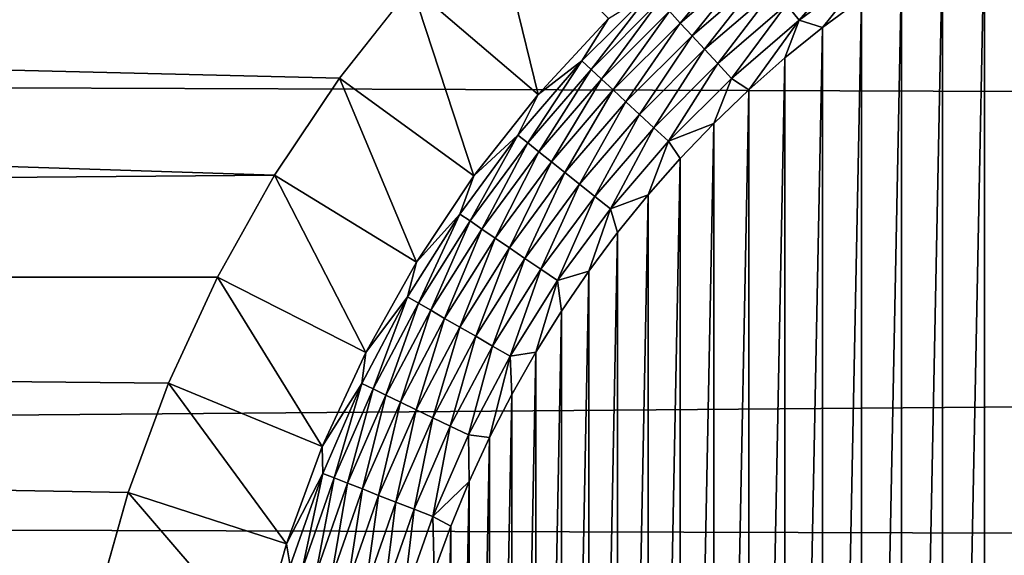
# Model space of a CAD drawing. Extents: x -255 to 255, y -598 to 598.
# Tile 110 of 201: x -107.2 to -95.41, y 5.23 to 11.64. Entities that reach past the tile are written whole.
import ezdxf

# ---------------------------------------------------------------- set-up
doc = ezdxf.new("R2010")
doc.units = 0
doc.header["$LTSCALE"] = 21.359881
for name, color, linetype in [('1', 7, 'CONTINUOUS'), ('115', 7, 'CONTINUOUS'), ('119', 7, 'CONTINUOUS'), ('127', 7, 'CONTINUOUS'), ('2', 7, 'CONTINUOUS')]:
    doc.layers.add(name, color=color, linetype=linetype)

msp = doc.modelspace()

# ---------------------------------------------------------------- linework, layer by layer
at = {"layer": '1', "color": 7, "linetype": 'CONTINUOUS'}
for points in [[(-242.945, 8.584), (-245.444, 14.42), (-104.146, 9.778), (-242.945, 8.584)], [(-104.146, 9.778), (-245.444, 14.42), (-103.37, 10.941), (-104.146, 9.778)], [(-103.37, 10.941), (-245.444, 14.42), (-102.504, 12.038), (-103.37, 10.941)], [(-104.829, 8.558), (-242.945, 8.584), (-104.146, 9.778), (-104.829, 8.558)], [(-240.171, 2.873), (-242.945, 8.584), (-106.551, 3.26), (-240.171, 2.873)], [(-106.551, 3.26), (-242.945, 8.584), (-106.278, 4.631), (-106.551, 3.26)], [(-106.278, 4.631), (-242.945, 8.584), (-105.899, 5.977), (-106.278, 4.631)], [(-105.899, 5.977), (-242.945, 8.584), (-105.415, 7.289), (-105.899, 5.977)], [(-105.415, 7.289), (-242.945, 8.584), (-104.829, 8.558), (-105.415, 7.289)]]:
    msp.add_3dface(points, dxfattribs=at)
at = {"layer": '115', "color": 7, "linetype": 'CONTINUOUS'}
for points in [[(-95.643, 12.816, -5), (-95.128, 13.081, -5), (-95.643, -12.866, -5), (-95.643, 12.816, -5)], [(-95.643, -12.866, -5), (-95.128, 13.081, -5), (-95.128, -13.131, -5), (-95.643, -12.866, -5)], [(-96.148, 12.529, -5), (-95.643, 12.816, -5), (-96.148, -12.579, -5), (-96.148, 12.529, -5)], [(-96.148, -12.579, -5), (-95.643, 12.816, -5), (-95.643, -12.866, -5), (-96.148, -12.579, -5)], [(-96.64, 12.222, -5), (-96.148, 12.529, -5), (-96.64, -12.272, -5), (-96.64, 12.222, -5)], [(-96.64, -12.272, -5), (-96.148, 12.529, -5), (-96.148, -12.579, -5), (-96.64, -12.272, -5)], [(-97.119, 11.895, -5), (-96.64, 12.222, -5), (-97.119, -11.945, -5), (-97.119, 11.895, -5)], [(-97.119, -11.945, -5), (-96.64, 12.222, -5), (-96.64, -12.272, -5), (-97.119, -11.945, -5)], [(-97.583, 11.548, -5), (-97.119, 11.895, -5), (-97.583, -11.598, -5), (-97.583, 11.548, -5)], [(-97.583, -11.598, -5), (-97.119, 11.895, -5), (-97.119, -11.945, -5), (-97.583, -11.598, -5)], [(-98.034, 11.182, -5), (-97.583, 11.548, -5), (-98.034, -11.232, -5), (-98.034, 11.182, -5)], [(-98.034, -11.232, -5), (-97.583, 11.548, -5), (-97.583, -11.598, -5), (-98.034, -11.232, -5)], [(-98.468, 10.799, -5), (-98.034, 11.182, -5), (-98.468, -10.849, -5), (-98.468, 10.799, -5)], [(-98.468, -10.849, -5), (-98.034, 11.182, -5), (-98.034, -11.232, -5), (-98.468, -10.849, -5)], [(-98.887, 10.397, -5), (-98.468, 10.799, -5), (-98.887, -10.447, -5), (-98.887, 10.397, -5)], [(-98.887, -10.447, -5), (-98.468, 10.799, -5), (-98.468, -10.849, -5), (-98.887, -10.447, -5)], [(-99.289, 9.978, -5), (-98.887, 10.397, -5), (-99.289, -10.028, -5), (-99.289, 9.978, -5)], [(-99.289, -10.028, -5), (-98.887, 10.397, -5), (-98.887, -10.447, -5), (-99.289, -10.028, -5)], [(-99.672, 9.544, -5), (-99.289, 9.978, -5), (-99.672, -9.594, -5), (-99.672, 9.544, -5)], [(-99.672, -9.594, -5), (-99.289, 9.978, -5), (-99.289, -10.028, -5), (-99.672, -9.594, -5)], [(-100.038, 9.093, -5), (-99.672, 9.544, -5), (-100.038, -9.143, -5), (-100.038, 9.093, -5)], [(-100.038, -9.143, -5), (-99.672, 9.544, -5), (-99.672, -9.594, -5), (-100.038, -9.143, -5)], [(-100.385, 8.629, -5), (-100.038, 9.093, -5), (-100.385, -8.679, -5), (-100.385, 8.629, -5)], [(-100.385, -8.679, -5), (-100.038, 9.093, -5), (-100.038, -9.143, -5), (-100.385, -8.679, -5)], [(-100.712, 8.15, -5), (-100.385, 8.629, -5), (-100.712, -8.2, -5), (-100.712, 8.15, -5)], [(-100.712, -8.2, -5), (-100.385, 8.629, -5), (-100.385, -8.679, -5), (-100.712, -8.2, -5)], [(-101.019, 7.658, -5), (-100.712, 8.15, -5), (-101.019, -7.708, -5), (-101.019, 7.658, -5)], [(-101.019, -7.708, -5), (-100.712, 8.15, -5), (-100.712, -8.2, -5), (-101.019, -7.708, -5)], [(-101.306, 7.153, -5), (-101.019, 7.658, -5), (-101.306, -7.203, -5), (-101.306, 7.153, -5)], [(-101.306, -7.203, -5), (-101.019, 7.658, -5), (-101.019, -7.708, -5), (-101.306, -7.203, -5)], [(-101.571, 6.638, -5), (-101.306, 7.153, -5), (-101.571, -6.688, -5), (-101.571, 6.638, -5)], [(-101.571, -6.688, -5), (-101.306, 7.153, -5), (-101.306, -7.203, -5), (-101.571, -6.688, -5)], [(-101.815, 6.111, -5), (-101.571, 6.638, -5), (-101.815, -6.161, -5), (-101.815, 6.111, -5)], [(-101.815, -6.161, -5), (-101.571, 6.638, -5), (-101.571, -6.688, -5), (-101.815, -6.161, -5)], [(-102.037, 5.576, -5), (-101.815, 6.111, -5), (-102.037, -5.626, -5), (-102.037, 5.576, -5)], [(-102.037, -5.626, -5), (-101.815, 6.111, -5), (-101.815, -6.161, -5), (-102.037, -5.626, -5)], [(-102.237, 5.031, -5), (-102.037, 5.576, -5), (-102.237, -5.081, -5), (-102.237, 5.031, -5)], [(-102.237, -5.081, -5), (-102.037, 5.576, -5), (-102.037, -5.626, -5), (-102.237, -5.081, -5)]]:
    msp.add_3dface(points, dxfattribs=at)
at = {"layer": '119', "color": 7, "linetype": 'CONTINUOUS'}
for points in [[(-102.504, 12.038), (-101.555, 13.065), (-100.99, 10.745, -3.908), (-102.504, 12.038)], [(-100.99, 10.745, -3.908), (-101.555, 13.065), (-100.147, 11.657, -3.908), (-100.99, 10.745, -3.908)], [(-103.37, 10.941), (-102.504, 12.038), (-101.759, 9.77, -3.908), (-103.37, 10.941)], [(-101.759, 9.77, -3.908), (-102.504, 12.038), (-100.99, 10.745, -3.908), (-101.759, 9.77, -3.908)], [(-104.146, 9.778), (-103.37, 10.941), (-102.448, 8.738, -3.908), (-104.146, 9.778)], [(-102.448, 8.738, -3.908), (-103.37, 10.941), (-101.759, 9.77, -3.908), (-102.448, 8.738, -3.908)], [(-104.829, 8.558), (-104.146, 9.778), (-103.055, 7.654, -3.908), (-104.829, 8.558)], [(-103.055, 7.654, -3.908), (-104.146, 9.778), (-102.448, 8.738, -3.908), (-103.055, 7.654, -3.908)], [(-105.415, 7.289), (-104.829, 8.558), (-103.575, 6.527, -3.908), (-105.415, 7.289)], [(-103.575, 6.527, -3.908), (-104.829, 8.558), (-103.055, 7.654, -3.908), (-103.575, 6.527, -3.908)], [(-105.899, 5.977), (-105.415, 7.289), (-104.005, 5.362, -3.908), (-105.899, 5.977)], [(-104.005, 5.362, -3.908), (-105.415, 7.289), (-103.575, 6.527, -3.908), (-104.005, 5.362, -3.908)], [(-106.278, 4.631), (-105.899, 5.977), (-104.342, 4.167, -3.908), (-106.278, 4.631)], [(-104.342, 4.167, -3.908), (-105.899, 5.977), (-104.005, 5.362, -3.908), (-104.342, 4.167, -3.908)]]:
    msp.add_3dface(points, dxfattribs=at)
at = {"layer": '127', "color": 7, "linetype": 'CONTINUOUS'}
for points in [[(-99.419, 11.742, -4.487), (-98.548, 12.491, -4.487), (-99.289, 11.601, -4.639), (-99.419, 11.742, -4.487)], [(-99.289, 11.601, -4.639), (-98.548, 12.491, -4.487), (-98.429, 12.342, -4.639), (-99.289, 11.601, -4.639)], [(-98.014, 11.823, -4.941), (-97.141, 12.467, -4.941), (-97.865, 11.635, -4.985), (-98.014, 11.823, -4.941)], [(-97.865, 11.635, -4.985), (-97.141, 12.467, -4.941), (-97.006, 12.269, -4.985), (-97.865, 11.635, -4.985)], [(-99.289, 11.601, -4.639), (-98.429, 12.342, -4.639), (-99.147, 11.449, -4.766), (-99.289, 11.601, -4.639)], [(-99.147, 11.449, -4.766), (-98.429, 12.342, -4.639), (-98.299, 12.179, -4.766), (-99.147, 11.449, -4.766)], [(-97.583, 11.548, -5), (-97.865, 11.635, -4.985), (-97.006, 12.269, -4.985), (-97.583, 11.548, -5)], [(-97.119, 11.895, -5), (-97.583, 11.548, -5), (-97.006, 12.269, -4.985), (-97.119, 11.895, -5)], [(-99.147, 11.449, -4.766), (-98.299, 12.179, -4.766), (-98.996, 11.286, -4.868), (-99.147, 11.449, -4.766)], [(-98.996, 11.286, -4.868), (-98.299, 12.179, -4.766), (-98.16, 12.005, -4.868), (-98.996, 11.286, -4.868)], [(-100.466, 11.147, -4.118), (-100.147, 11.657, -3.908), (-99.637, 11.976, -4.118), (-100.466, 11.147, -4.118)], [(-100.466, 11.147, -4.118), (-99.637, 11.976, -4.118), (-100.357, 11.046, -4.312), (-100.466, 11.147, -4.118)], [(-100.357, 11.046, -4.312), (-99.637, 11.976, -4.118), (-99.536, 11.867, -4.312), (-100.357, 11.046, -4.312)], [(-98.996, 11.286, -4.868), (-98.16, 12.005, -4.868), (-98.837, 11.115, -4.941), (-98.996, 11.286, -4.868)], [(-98.837, 11.115, -4.941), (-98.16, 12.005, -4.868), (-98.014, 11.823, -4.941), (-98.837, 11.115, -4.941)], [(-100.357, 11.046, -4.312), (-99.536, 11.867, -4.312), (-100.232, 10.929, -4.487), (-100.357, 11.046, -4.312)], [(-100.232, 10.929, -4.487), (-99.536, 11.867, -4.312), (-99.419, 11.742, -4.487), (-100.232, 10.929, -4.487)], [(-98.837, 11.115, -4.941), (-98.014, 11.823, -4.941), (-98.674, 10.938, -4.985), (-98.837, 11.115, -4.941)], [(-98.674, 10.938, -4.985), (-98.014, 11.823, -4.941), (-97.865, 11.635, -4.985), (-98.674, 10.938, -4.985)], [(-100.232, 10.929, -4.487), (-99.419, 11.742, -4.487), (-100.091, 10.799, -4.639), (-100.232, 10.929, -4.487)], [(-100.091, 10.799, -4.639), (-99.419, 11.742, -4.487), (-99.289, 11.601, -4.639), (-100.091, 10.799, -4.639)], [(-100.99, 10.745, -3.908), (-100.147, 11.657, -3.908), (-100.466, 11.147, -4.118), (-100.99, 10.745, -3.908)], [(-100.091, 10.799, -4.639), (-99.289, 11.601, -4.639), (-99.939, 10.657, -4.766), (-100.091, 10.799, -4.639)], [(-99.939, 10.657, -4.766), (-99.289, 11.601, -4.639), (-99.147, 11.449, -4.766), (-99.939, 10.657, -4.766)], [(-98.468, 10.799, -5), (-98.674, 10.938, -4.985), (-97.865, 11.635, -4.985), (-98.468, 10.799, -5)], [(-98.034, 11.182, -5), (-98.468, 10.799, -5), (-97.865, 11.635, -4.985), (-98.034, 11.182, -5)], [(-97.583, 11.548, -5), (-98.034, 11.182, -5), (-97.865, 11.635, -4.985), (-97.583, 11.548, -5)], [(-99.939, 10.657, -4.766), (-99.147, 11.449, -4.766), (-99.776, 10.506, -4.868), (-99.939, 10.657, -4.766)], [(-99.776, 10.506, -4.868), (-99.147, 11.449, -4.766), (-98.996, 11.286, -4.868), (-99.776, 10.506, -4.868)], [(-99.776, 10.506, -4.868), (-98.996, 11.286, -4.868), (-99.605, 10.347, -4.941), (-99.776, 10.506, -4.868)], [(-99.605, 10.347, -4.941), (-98.996, 11.286, -4.868), (-98.837, 11.115, -4.941), (-99.605, 10.347, -4.941)], [(-101.232, 10.257, -4.118), (-100.99, 10.745, -3.908), (-100.466, 11.147, -4.118), (-101.232, 10.257, -4.118)], [(-101.232, 10.257, -4.118), (-100.466, 11.147, -4.118), (-101.115, 10.165, -4.312), (-101.232, 10.257, -4.118)], [(-101.115, 10.165, -4.312), (-100.466, 11.147, -4.118), (-100.357, 11.046, -4.312), (-101.115, 10.165, -4.312)], [(-99.605, 10.347, -4.941), (-98.837, 11.115, -4.941), (-99.428, 10.184, -4.985), (-99.605, 10.347, -4.941)], [(-99.428, 10.184, -4.985), (-98.837, 11.115, -4.941), (-98.674, 10.938, -4.985), (-99.428, 10.184, -4.985)], [(-101.115, 10.165, -4.312), (-100.357, 11.046, -4.312), (-100.981, 10.058, -4.487), (-101.115, 10.165, -4.312)], [(-100.981, 10.058, -4.487), (-100.357, 11.046, -4.312), (-100.232, 10.929, -4.487), (-100.981, 10.058, -4.487)], [(-100.981, 10.058, -4.487), (-100.232, 10.929, -4.487), (-100.832, 9.939, -4.639), (-100.981, 10.058, -4.487)], [(-100.832, 9.939, -4.639), (-100.232, 10.929, -4.487), (-100.091, 10.799, -4.639), (-100.832, 9.939, -4.639)], [(-98.887, 10.397, -5), (-99.428, 10.184, -4.985), (-98.674, 10.938, -4.985), (-98.887, 10.397, -5)], [(-98.468, 10.799, -5), (-98.887, 10.397, -5), (-98.674, 10.938, -4.985), (-98.468, 10.799, -5)], [(-101.759, 9.77, -3.908), (-100.99, 10.745, -3.908), (-101.232, 10.257, -4.118), (-101.759, 9.77, -3.908)], [(-100.832, 9.939, -4.639), (-100.091, 10.799, -4.639), (-100.669, 9.809, -4.766), (-100.832, 9.939, -4.639)], [(-100.669, 9.809, -4.766), (-100.091, 10.799, -4.639), (-99.939, 10.657, -4.766), (-100.669, 9.809, -4.766)], [(-100.669, 9.809, -4.766), (-99.939, 10.657, -4.766), (-100.495, 9.67, -4.868), (-100.669, 9.809, -4.766)], [(-100.495, 9.67, -4.868), (-99.939, 10.657, -4.766), (-99.776, 10.506, -4.868), (-100.495, 9.67, -4.868)], [(-100.495, 9.67, -4.868), (-99.776, 10.506, -4.868), (-100.313, 9.524, -4.941), (-100.495, 9.67, -4.868)], [(-100.313, 9.524, -4.941), (-99.776, 10.506, -4.868), (-99.605, 10.347, -4.941), (-100.313, 9.524, -4.941)], [(-98.887, 10.397, -5), (-99.289, 9.978, -5), (-99.428, 10.184, -4.985), (-98.887, 10.397, -5)], [(-100.313, 9.524, -4.941), (-99.605, 10.347, -4.941), (-100.125, 9.375, -4.985), (-100.313, 9.524, -4.941)], [(-100.125, 9.375, -4.985), (-99.605, 10.347, -4.941), (-99.428, 10.184, -4.985), (-100.125, 9.375, -4.985)], [(-101.929, 9.313, -4.118), (-101.759, 9.77, -3.908), (-101.232, 10.257, -4.118), (-101.929, 9.313, -4.118)], [(-101.929, 9.313, -4.118), (-101.232, 10.257, -4.118), (-101.806, 9.23, -4.312), (-101.929, 9.313, -4.118)], [(-101.806, 9.23, -4.312), (-101.232, 10.257, -4.118), (-101.115, 10.165, -4.312), (-101.806, 9.23, -4.312)], [(-101.806, 9.23, -4.312), (-101.115, 10.165, -4.312), (-101.664, 9.133, -4.487), (-101.806, 9.23, -4.312)], [(-101.664, 9.133, -4.487), (-101.115, 10.165, -4.312), (-100.981, 10.058, -4.487), (-101.664, 9.133, -4.487)], [(-99.672, 9.544, -5), (-100.125, 9.375, -4.985), (-99.428, 10.184, -4.985), (-99.672, 9.544, -5)], [(-99.289, 9.978, -5), (-99.672, 9.544, -5), (-99.428, 10.184, -4.985), (-99.289, 9.978, -5)], [(-101.664, 9.133, -4.487), (-100.981, 10.058, -4.487), (-101.506, 9.025, -4.639), (-101.664, 9.133, -4.487)], [(-101.506, 9.025, -4.639), (-100.981, 10.058, -4.487), (-100.832, 9.939, -4.639), (-101.506, 9.025, -4.639)], [(-101.506, 9.025, -4.639), (-100.832, 9.939, -4.639), (-101.334, 8.908, -4.766), (-101.506, 9.025, -4.639)], [(-101.334, 8.908, -4.766), (-100.832, 9.939, -4.639), (-100.669, 9.809, -4.766), (-101.334, 8.908, -4.766)], [(-101.334, 8.908, -4.766), (-100.669, 9.809, -4.766), (-101.15, 8.782, -4.868), (-101.334, 8.908, -4.766)], [(-101.15, 8.782, -4.868), (-100.669, 9.809, -4.766), (-100.495, 9.67, -4.868), (-101.15, 8.782, -4.868)], [(-102.448, 8.738, -3.908), (-101.759, 9.77, -3.908), (-101.929, 9.313, -4.118), (-102.448, 8.738, -3.908)], [(-101.15, 8.782, -4.868), (-100.495, 9.67, -4.868), (-100.957, 8.651, -4.941), (-101.15, 8.782, -4.868)], [(-100.957, 8.651, -4.941), (-100.495, 9.67, -4.868), (-100.313, 9.524, -4.941), (-100.957, 8.651, -4.941)], [(-100.957, 8.651, -4.941), (-100.313, 9.524, -4.941), (-100.759, 8.516, -4.985), (-100.957, 8.651, -4.941)], [(-100.759, 8.516, -4.985), (-100.313, 9.524, -4.941), (-100.125, 9.375, -4.985), (-100.759, 8.516, -4.985)], [(-99.672, 9.544, -5), (-100.038, 9.093, -5), (-100.125, 9.375, -4.985), (-99.672, 9.544, -5)], [(-100.385, 8.629, -5), (-100.759, 8.516, -4.985), (-100.125, 9.375, -4.985), (-100.385, 8.629, -5)], [(-100.038, 9.093, -5), (-100.385, 8.629, -5), (-100.125, 9.375, -4.985), (-100.038, 9.093, -5)], [(-102.553, 8.32, -4.118), (-102.448, 8.738, -3.908), (-101.929, 9.313, -4.118), (-102.553, 8.32, -4.118)], [(-102.553, 8.32, -4.118), (-101.929, 9.313, -4.118), (-102.424, 8.246, -4.312), (-102.553, 8.32, -4.118)], [(-102.424, 8.246, -4.312), (-101.929, 9.313, -4.118), (-101.806, 9.23, -4.312), (-102.424, 8.246, -4.312)], [(-102.424, 8.246, -4.312), (-101.806, 9.23, -4.312), (-102.276, 8.16, -4.487), (-102.424, 8.246, -4.312)], [(-102.276, 8.16, -4.487), (-101.806, 9.23, -4.312), (-101.664, 9.133, -4.487), (-102.276, 8.16, -4.487)], [(-102.276, 8.16, -4.487), (-101.664, 9.133, -4.487), (-102.11, 8.064, -4.639), (-102.276, 8.16, -4.487)], [(-102.11, 8.064, -4.639), (-101.664, 9.133, -4.487), (-101.506, 9.025, -4.639), (-102.11, 8.064, -4.639)], [(-102.11, 8.064, -4.639), (-101.506, 9.025, -4.639), (-101.929, 7.96, -4.766), (-102.11, 8.064, -4.639)], [(-101.929, 7.96, -4.766), (-101.506, 9.025, -4.639), (-101.334, 8.908, -4.766), (-101.929, 7.96, -4.766)], [(-101.929, 7.96, -4.766), (-101.334, 8.908, -4.766), (-101.737, 7.849, -4.868), (-101.929, 7.96, -4.766)], [(-101.737, 7.849, -4.868), (-101.334, 8.908, -4.766), (-101.15, 8.782, -4.868), (-101.737, 7.849, -4.868)], [(-103.055, 7.654, -3.908), (-102.448, 8.738, -3.908), (-102.553, 8.32, -4.118), (-103.055, 7.654, -3.908)], [(-101.737, 7.849, -4.868), (-101.15, 8.782, -4.868), (-101.535, 7.732, -4.941), (-101.737, 7.849, -4.868)], [(-101.535, 7.732, -4.941), (-101.15, 8.782, -4.868), (-100.957, 8.651, -4.941), (-101.535, 7.732, -4.941)], [(-101.535, 7.732, -4.941), (-100.957, 8.651, -4.941), (-101.326, 7.612, -4.985), (-101.535, 7.732, -4.941)], [(-101.326, 7.612, -4.985), (-100.957, 8.651, -4.941), (-100.759, 8.516, -4.985), (-101.326, 7.612, -4.985)], [(-100.385, 8.629, -5), (-100.712, 8.15, -5), (-100.759, 8.516, -4.985), (-100.385, 8.629, -5)], [(-101.019, 7.658, -5), (-101.326, 7.612, -4.985), (-100.759, 8.516, -4.985), (-101.019, 7.658, -5)], [(-100.712, 8.15, -5), (-101.019, 7.658, -5), (-100.759, 8.516, -4.985), (-100.712, 8.15, -5)], [(-103.101, 7.283, -4.118), (-103.055, 7.654, -3.908), (-102.553, 8.32, -4.118), (-103.101, 7.283, -4.118)], [(-103.101, 7.283, -4.118), (-102.553, 8.32, -4.118), (-102.967, 7.218, -4.312), (-103.101, 7.283, -4.118)], [(-102.967, 7.218, -4.312), (-102.553, 8.32, -4.118), (-102.424, 8.246, -4.312), (-102.967, 7.218, -4.312)], [(-102.967, 7.218, -4.312), (-102.424, 8.246, -4.312), (-102.813, 7.144, -4.487), (-102.967, 7.218, -4.312)], [(-102.813, 7.144, -4.487), (-102.424, 8.246, -4.312), (-102.276, 8.16, -4.487), (-102.813, 7.144, -4.487)], [(-102.813, 7.144, -4.487), (-102.276, 8.16, -4.487), (-102.64, 7.061, -4.639), (-102.813, 7.144, -4.487)], [(-102.64, 7.061, -4.639), (-102.276, 8.16, -4.487), (-102.11, 8.064, -4.639), (-102.64, 7.061, -4.639)], [(-102.64, 7.061, -4.639), (-102.11, 8.064, -4.639), (-102.452, 6.97, -4.766), (-102.64, 7.061, -4.639)], [(-102.452, 6.97, -4.766), (-102.11, 8.064, -4.639), (-101.929, 7.96, -4.766), (-102.452, 6.97, -4.766)], [(-102.452, 6.97, -4.766), (-101.929, 7.96, -4.766), (-102.252, 6.874, -4.868), (-102.452, 6.97, -4.766)], [(-102.252, 6.874, -4.868), (-101.929, 7.96, -4.766), (-101.737, 7.849, -4.868), (-102.252, 6.874, -4.868)], [(-102.252, 6.874, -4.868), (-101.737, 7.849, -4.868), (-102.042, 6.772, -4.941), (-102.252, 6.874, -4.868)], [(-102.042, 6.772, -4.941), (-101.737, 7.849, -4.868), (-101.535, 7.732, -4.941), (-102.042, 6.772, -4.941)], [(-102.042, 6.772, -4.941), (-101.535, 7.732, -4.941), (-101.825, 6.668, -4.985), (-102.042, 6.772, -4.941)], [(-101.825, 6.668, -4.985), (-101.535, 7.732, -4.941), (-101.326, 7.612, -4.985), (-101.825, 6.668, -4.985)], [(-103.575, 6.527, -3.908), (-103.055, 7.654, -3.908), (-103.101, 7.283, -4.118), (-103.575, 6.527, -3.908)], [(-101.571, 6.638, -5), (-101.825, 6.668, -4.985), (-101.326, 7.612, -4.985), (-101.571, 6.638, -5)], [(-101.306, 7.153, -5), (-101.571, 6.638, -5), (-101.326, 7.612, -4.985), (-101.306, 7.153, -5)], [(-101.019, 7.658, -5), (-101.306, 7.153, -5), (-101.326, 7.612, -4.985), (-101.019, 7.658, -5)], [(-103.57, 6.207, -4.118), (-103.575, 6.527, -3.908), (-103.101, 7.283, -4.118), (-103.57, 6.207, -4.118)], [(-103.57, 6.207, -4.118), (-103.101, 7.283, -4.118), (-103.432, 6.153, -4.312), (-103.57, 6.207, -4.118)], [(-103.432, 6.153, -4.312), (-103.101, 7.283, -4.118), (-102.967, 7.218, -4.312), (-103.432, 6.153, -4.312)], [(-103.432, 6.153, -4.312), (-102.967, 7.218, -4.312), (-103.272, 6.09, -4.487), (-103.432, 6.153, -4.312)], [(-103.272, 6.09, -4.487), (-102.967, 7.218, -4.312), (-102.813, 7.144, -4.487), (-103.272, 6.09, -4.487)], [(-103.272, 6.09, -4.487), (-102.813, 7.144, -4.487), (-103.094, 6.02, -4.639), (-103.272, 6.09, -4.487)], [(-103.094, 6.02, -4.639), (-102.813, 7.144, -4.487), (-102.64, 7.061, -4.639), (-103.094, 6.02, -4.639)], [(-103.094, 6.02, -4.639), (-102.64, 7.061, -4.639), (-102.9, 5.944, -4.766), (-103.094, 6.02, -4.639)], [(-102.9, 5.944, -4.766), (-102.64, 7.061, -4.639), (-102.452, 6.97, -4.766), (-102.9, 5.944, -4.766)], [(-102.9, 5.944, -4.766), (-102.452, 6.97, -4.766), (-102.693, 5.863, -4.868), (-102.9, 5.944, -4.766)], [(-102.693, 5.863, -4.868), (-102.452, 6.97, -4.766), (-102.252, 6.874, -4.868), (-102.693, 5.863, -4.868)], [(-102.693, 5.863, -4.868), (-102.252, 6.874, -4.868), (-102.476, 5.778, -4.941), (-102.693, 5.863, -4.868)], [(-102.476, 5.778, -4.941), (-102.252, 6.874, -4.868), (-102.042, 6.772, -4.941), (-102.476, 5.778, -4.941)], [(-102.476, 5.778, -4.941), (-102.042, 6.772, -4.941), (-102.252, 5.69, -4.985), (-102.476, 5.778, -4.941)], [(-102.252, 5.69, -4.985), (-102.042, 6.772, -4.941), (-101.825, 6.668, -4.985), (-102.252, 5.69, -4.985)], [(-101.815, 6.111, -5), (-102.252, 5.69, -4.985), (-101.825, 6.668, -4.985), (-101.815, 6.111, -5)], [(-101.571, 6.638, -5), (-101.815, 6.111, -5), (-101.825, 6.668, -4.985), (-101.571, 6.638, -5)], [(-104.005, 5.362, -3.908), (-103.575, 6.527, -3.908), (-103.57, 6.207, -4.118), (-104.005, 5.362, -3.908)], [(-103.958, 5.1, -4.118), (-104.005, 5.362, -3.908), (-103.57, 6.207, -4.118), (-103.958, 5.1, -4.118)], [(-103.958, 5.1, -4.118), (-103.57, 6.207, -4.118), (-103.816, 5.056, -4.312), (-103.958, 5.1, -4.118)], [(-103.816, 5.056, -4.312), (-103.57, 6.207, -4.118), (-103.432, 6.153, -4.312), (-103.816, 5.056, -4.312)], [(-103.816, 5.056, -4.312), (-103.432, 6.153, -4.312), (-103.652, 5.005, -4.487), (-103.816, 5.056, -4.312)], [(-103.652, 5.005, -4.487), (-103.432, 6.153, -4.312), (-103.272, 6.09, -4.487), (-103.652, 5.005, -4.487)], [(-103.652, 5.005, -4.487), (-103.272, 6.09, -4.487), (-103.469, 4.949, -4.639), (-103.652, 5.005, -4.487)], [(-103.469, 4.949, -4.639), (-103.272, 6.09, -4.487), (-103.094, 6.02, -4.639), (-103.469, 4.949, -4.639)], [(-103.469, 4.949, -4.639), (-103.094, 6.02, -4.639), (-103.27, 4.887, -4.766), (-103.469, 4.949, -4.639)], [(-103.27, 4.887, -4.766), (-103.094, 6.02, -4.639), (-102.9, 5.944, -4.766), (-103.27, 4.887, -4.766)], [(-101.815, 6.111, -5), (-102.037, 5.576, -5), (-102.252, 5.69, -4.985), (-101.815, 6.111, -5)], [(-103.27, 4.887, -4.766), (-102.9, 5.944, -4.766), (-103.057, 4.822, -4.868), (-103.27, 4.887, -4.766)], [(-103.057, 4.822, -4.868), (-102.9, 5.944, -4.766), (-102.693, 5.863, -4.868), (-103.057, 4.822, -4.868)], [(-103.057, 4.822, -4.868), (-102.693, 5.863, -4.868), (-102.834, 4.753, -4.941), (-103.057, 4.822, -4.868)], [(-102.834, 4.753, -4.941), (-102.693, 5.863, -4.868), (-102.476, 5.778, -4.941), (-102.834, 4.753, -4.941)], [(-102.834, 4.753, -4.941), (-102.476, 5.778, -4.941), (-102.605, 4.682, -4.985), (-102.834, 4.753, -4.941)], [(-102.605, 4.682, -4.985), (-102.476, 5.778, -4.941), (-102.252, 5.69, -4.985), (-102.605, 4.682, -4.985)], [(-102.237, 5.031, -5), (-102.605, 4.682, -4.985), (-102.252, 5.69, -4.985), (-102.237, 5.031, -5)], [(-102.037, 5.576, -5), (-102.237, 5.031, -5), (-102.252, 5.69, -4.985), (-102.037, 5.576, -5)], [(-104.342, 4.167, -3.908), (-104.005, 5.362, -3.908), (-103.958, 5.1, -4.118), (-104.342, 4.167, -3.908)]]:
    msp.add_3dface(points, dxfattribs=at)
at = {"layer": '2', "color": 7, "linetype": 'CONTINUOUS'}
for points in [[(-236.956, 11.319, 7), (221.284, 14.392, 7), (-239.332, 16.867, 7), (-236.956, 11.319, 7)], [(224.901, 9.56, 7), (221.284, 14.392, 7), (-236.956, 11.319, 7), (224.901, 9.56, 7)], [(-234.318, 5.89, 7), (224.901, 9.56, 7), (-236.956, 11.319, 7), (-234.318, 5.89, 7)], [(228.284, 4.562, 7), (224.901, 9.56, 7), (-234.318, 5.89, 7), (228.284, 4.562, 7)], [(-231.426, 0.592, 7), (228.284, 4.562, 7), (-234.318, 5.89, 7), (-231.426, 0.592, 7)]]:
    msp.add_3dface(points, dxfattribs=at)

doc.saveas('drawing.dxf')
